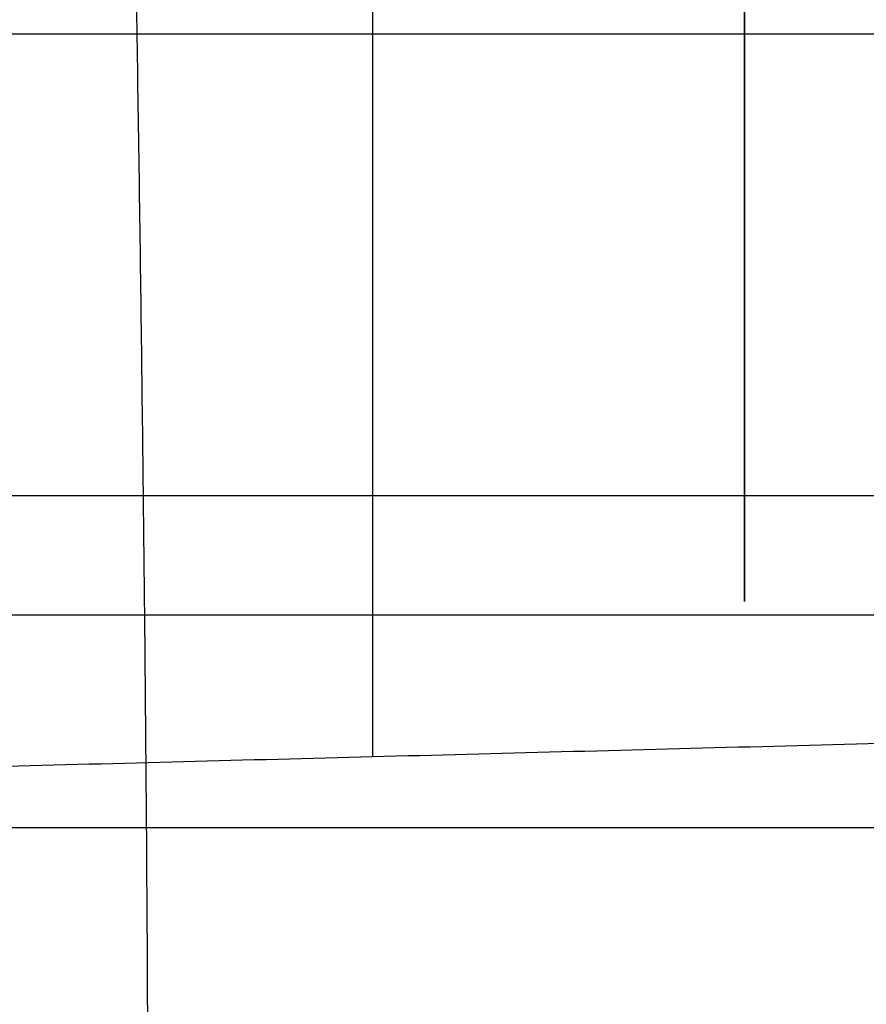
# Model space of a CAD drawing. Header units: millimetres. Extents: x 0 to 284, y -110 to 65.
# Tile 190 of 227: x 232.99 to 234.81, y -40.87 to -38.75. Entities that reach past the tile are written whole.
import ezdxf

# ---------------------------------------------------------------- set-up
doc = ezdxf.new("R2010")
doc.units = ezdxf.units.MM
doc.layers.add('Layer 01', color=7, linetype='Continuous', true_color=0x000000)

# ---------------------------------------------------------------- blocks, each defined once
blk = doc.blocks.new('Block 01')
at = {"layer": 'Layer 01'}
for p, q in [((225.8465, -38.7792, 23.8325), (236.6, -38.7792, 23.8325)), ((225.8465, -40.0292, 21.6675), (237, -40.0292, 21.6675))]:
    blk.add_line(p, q, dxfattribs=at)
at = {"layer": 'Layer 01', "extrusion": (1, 0, 0)}
for start, end in [(202.4483, 22.4483), (22.4483, 202.4483)]:
    blk.add_arc((-37, 57.0526, 234.55), 3, start, end, dxfattribs=at)
at = {"layer": 'Layer 01', "extrusion": (-1, 0, 0)}
blk.add_arc((37, 57.0526, -233.75), 3.3351, 180, 0, dxfattribs=at)
at = {"layer": 'Layer 01'}
blk.add_rational_spline([(233.2415, -38.6816, 63.4535), (233.3012, -42.3706, 63.1662), (233.2415, -42.3716, 59.4661)], [1.0000005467, 0.734047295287, 1.00000004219], degree=2, dxfattribs=at)
for points in [[(230.5, -39.7727, 55.9071), (234.55, -39.7727, 55.9071), (238.6, -39.7727, 55.9071)], [(237, -40.25, 57.0526), (233.75, -40.3351, 57.0526), (230.5, -40.4202, 57.0526)], [(225.8465, -40.4867, 23.375), (231.4232, -40.4867, 23.375), (237, -40.4867, 23.375)]]:
    blk.add_open_spline(points, degree=2, dxfattribs=at)

msp = doc.modelspace()

# ---------------------------------------------------------------- block references
at = {"layer": 'Layer 01'}
msp.add_blockref('Block 01', (0, 0), dxfattribs=at)

doc.saveas('drawing.dxf')
